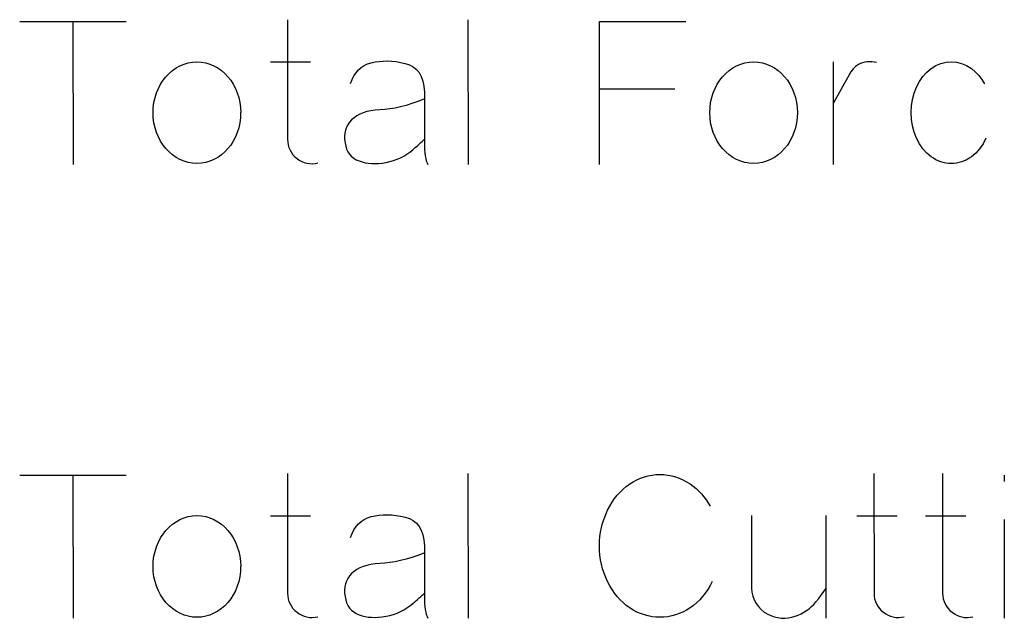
# Model space of a CAD drawing. Header units: inches. Extents: x -14.1 to 21.9, y -36.2 to -13.1.
# Tile 66 of 74: x 7.626 to 7.83, y -23.891 to -23.767. Entities that reach past the tile are written whole.
import ezdxf

# ---------------------------------------------------------------- set-up
doc = ezdxf.new("R2010")
doc.units = ezdxf.units.IN
doc.header["$LTSCALE"] = 0.5
doc.header["$MEASUREMENT"] = 0

msp = doc.modelspace()

# ---------------------------------------------------------------- linework, layer by layer
at = {"color": 7, "linetype": 'Continuous'}
for p, q in [((7.626292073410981, -23.76769287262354), (7.648340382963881, -23.76769287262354)), ((7.637311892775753, -23.76769287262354), (7.637315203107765, -23.79727920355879)), ((7.681682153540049, -23.76732116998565), (7.681685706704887, -23.79209934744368)), ((7.718984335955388, -23.76732116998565), (7.718987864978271, -23.79727920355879)), ((7.74615372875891, -23.79727920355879), (7.746158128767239, -23.76769287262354)), ((7.746158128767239, -23.76769287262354), (7.746158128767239, -23.76769287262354)), ((7.746158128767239, -23.76769287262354), (7.764059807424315, -23.76769287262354)), ((7.660270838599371, -23.77648783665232), (7.661140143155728, -23.77623004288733)), ((7.661140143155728, -23.77623004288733), (7.662033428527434, -23.77607416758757)), ((7.662033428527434, -23.77607416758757), (7.662950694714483, -23.77602021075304)), ((7.662950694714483, -23.77602021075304), (7.662950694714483, -23.77602021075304)), ((7.662950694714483, -23.77602021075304), (7.663867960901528, -23.77607416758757)), ((7.663867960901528, -23.77607416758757), (7.664761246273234, -23.77623004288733)), ((7.664761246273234, -23.77623004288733), (7.665618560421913, -23.77648783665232)), ((7.678119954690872, -23.7760621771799), (7.686451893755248, -23.7760621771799)), ((7.698238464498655, -23.77647584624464), (7.698993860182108, -23.77623004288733)), ((7.698993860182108, -23.77623004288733), (7.699791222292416, -23.77605618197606)), ((7.698993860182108, -23.77623004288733), (7.698993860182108, -23.77623004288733)), ((7.699791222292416, -23.77605618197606), (7.700612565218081, -23.77594227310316)), ((7.700612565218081, -23.77594227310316), (7.701451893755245, -23.77587632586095)), ((7.701451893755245, -23.77587632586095), (7.702321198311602, -23.77586433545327)), ((7.702321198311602, -23.77586433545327), (7.70320249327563, -23.77590630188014)), ((7.70320249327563, -23.77590630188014), (7.704113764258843, -23.77600222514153)), ((7.704113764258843, -23.77600222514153), (7.70504302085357, -23.77615210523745)), ((7.70504302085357, -23.77615210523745), (7.705996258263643, -23.77635594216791)), ((7.705996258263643, -23.77635594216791), (7.705996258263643, -23.77635594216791)), ((7.705996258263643, -23.77635594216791), (7.70688354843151, -23.77663771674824)), ((7.775378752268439, -23.77648783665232), (7.776248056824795, -23.77623004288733)), ((7.776248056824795, -23.77623004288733), (7.777141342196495, -23.77607416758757)), ((7.777141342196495, -23.77607416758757), (7.778058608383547, -23.77602021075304)), ((7.778058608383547, -23.77602021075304), (7.778058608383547, -23.77602021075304)), ((7.778058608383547, -23.77602021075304), (7.778975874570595, -23.77607416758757)), ((7.778975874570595, -23.77607416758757), (7.779869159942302, -23.77623004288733)), ((7.779869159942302, -23.77623004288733), (7.78072647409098, -23.77648783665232)), ((7.794471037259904, -23.7760621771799), (7.794473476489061, -23.79727920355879)), ((7.80012095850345, -23.77637992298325), (7.799695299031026, -23.77660174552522)), ((7.800564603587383, -23.77621205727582), (7.80012095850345, -23.77637992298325)), ((7.801032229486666, -23.77610414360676), (7.800564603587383, -23.77621205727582)), ((7.801517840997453, -23.77604419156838), (7.801032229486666, -23.77610414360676)), ((7.802501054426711, -23.77604419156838), (7.801517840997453, -23.77604419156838)), ((7.80346336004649, -23.77618807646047), (7.802501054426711, -23.77604419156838)), ((7.815738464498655, -23.77681157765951), (7.816775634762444, -23.77637392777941)), ((7.816775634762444, -23.77637392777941), (7.817830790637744, -23.77611013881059)), ((7.817830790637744, -23.77611013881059), (7.818915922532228, -23.77602021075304)), ((7.818915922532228, -23.77602021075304), (7.818915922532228, -23.77602021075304)), ((7.818915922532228, -23.77602021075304), (7.819983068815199, -23.77611013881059)), ((7.819983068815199, -23.77611013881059), (7.821032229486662, -23.77637392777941)), ((7.821032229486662, -23.77637392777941), (7.82205740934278, -23.77681157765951)), ((7.656523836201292, -23.77911373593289), (7.657171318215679, -23.77843627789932)), ((7.657171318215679, -23.77843627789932), (7.6578727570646, -23.77783076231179)), ((7.6578727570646, -23.77783076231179), (7.65862215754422, -23.77730318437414)), ((7.65862215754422, -23.77730318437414), (7.659425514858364, -23.77685354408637)), ((7.659425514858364, -23.77685354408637), (7.660270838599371, -23.77648783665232)), ((7.665618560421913, -23.77648783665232), (7.666451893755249, -23.77685354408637)), ((7.666451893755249, -23.77685354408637), (7.667243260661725, -23.77730318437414)), ((7.667243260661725, -23.77730318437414), (7.667992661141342, -23.77783076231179)), ((7.667992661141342, -23.77783076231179), (7.668682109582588, -23.77843627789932)), ((7.668682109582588, -23.77843627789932), (7.669329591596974, -23.77911373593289)), ((7.695408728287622, -23.77896385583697), (7.695846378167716, -23.77830438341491)), ((7.695846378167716, -23.77830438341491), (7.696349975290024, -23.77772284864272)), ((7.696349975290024, -23.77772284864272), (7.696913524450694, -23.77722524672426)), ((7.696913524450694, -23.77722524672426), (7.69754302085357, -23.77681157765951)), ((7.69754302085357, -23.77681157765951), (7.698238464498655, -23.77647584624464)), ((7.70688354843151, -23.77663771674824), (7.707656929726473, -23.77705138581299)), ((7.707656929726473, -23.77705138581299), (7.708322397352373, -23.77759694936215)), ((7.708322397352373, -23.77759694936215), (7.708873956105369, -23.77826841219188)), ((7.708873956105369, -23.77826841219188), (7.709317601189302, -23.77907776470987)), ((7.77163174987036, -23.77911373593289), (7.772279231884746, -23.77843627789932)), ((7.772279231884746, -23.77843627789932), (7.772980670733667, -23.77783076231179)), ((7.772980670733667, -23.77783076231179), (7.77373007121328, -23.77730318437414)), ((7.77373007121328, -23.77730318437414), (7.774533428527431, -23.77685354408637)), ((7.774533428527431, -23.77685354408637), (7.775378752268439, -23.77648783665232)), ((7.78072647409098, -23.77648783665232), (7.781559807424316, -23.77685354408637)), ((7.781559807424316, -23.77685354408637), (7.782351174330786, -23.77730318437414)), ((7.782351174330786, -23.77730318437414), (7.783100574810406, -23.77783076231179)), ((7.783100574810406, -23.77783076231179), (7.783790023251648, -23.77843627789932)), ((7.783790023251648, -23.77843627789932), (7.784437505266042, -23.77911373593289)), ((7.798160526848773, -23.77810654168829), (7.797788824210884, -23.77871805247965)), ((7.798616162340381, -23.77751301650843), (7.798160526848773, -23.77810654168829)), ((7.799137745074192, -23.77699143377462), (7.798616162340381, -23.77751301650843)), ((7.799695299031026, -23.77660174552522), (7.799137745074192, -23.77699143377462)), ((7.799695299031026, -23.77660174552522), (7.799695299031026, -23.77660174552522)), ((7.813022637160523, -23.77909575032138), (7.813825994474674, -23.77819646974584)), ((7.813825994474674, -23.77819646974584), (7.814731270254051, -23.77742908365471)), ((7.814731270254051, -23.77742908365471), (7.815738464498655, -23.77681157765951)), ((7.814731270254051, -23.77742908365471), (7.814731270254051, -23.77742908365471)), ((7.82205740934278, -23.77681157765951), (7.823064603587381, -23.77742908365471)), ((7.823064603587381, -23.77742908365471), (7.823064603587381, -23.77742908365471)), ((7.823064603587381, -23.77742908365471), (7.823873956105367, -23.77811253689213)), ((7.823873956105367, -23.77811253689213), (7.824599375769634, -23.77886793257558)), ((7.655414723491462, -23.78066649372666), (7.655936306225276, -23.77985714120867)), ((7.655936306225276, -23.77985714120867), (7.656523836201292, -23.77911373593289)), ((7.669329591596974, -23.77911373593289), (7.669917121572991, -23.77985714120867)), ((7.669917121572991, -23.77985714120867), (7.670438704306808, -23.78066649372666)), ((7.694724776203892, -23.78054059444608), (7.695037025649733, -23.77971325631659)), ((7.695037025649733, -23.77971325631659), (7.695408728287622, -23.77896385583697)), ((7.709317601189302, -23.77907776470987), (7.709647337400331, -23.78001301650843)), ((7.709647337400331, -23.78001301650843), (7.709863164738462, -23.78108016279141)), ((7.770522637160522, -23.78066649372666), (7.771044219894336, -23.77985714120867)), ((7.771044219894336, -23.77985714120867), (7.77163174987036, -23.77911373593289)), ((7.784437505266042, -23.77911373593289), (7.785025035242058, -23.77985714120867)), ((7.785025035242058, -23.77985714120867), (7.785546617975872, -23.78066649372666)), ((7.797788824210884, -23.77871805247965), (7.794473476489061, -23.78464131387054)), ((7.797788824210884, -23.77871805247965), (7.797788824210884, -23.77871805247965)), ((7.811709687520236, -23.78128399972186), (7.812315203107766, -23.78012692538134)), ((7.812315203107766, -23.78012692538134), (7.813022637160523, -23.77909575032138)), ((7.824599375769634, -23.77886793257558), (7.825240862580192, -23.77970726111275)), ((7.825240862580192, -23.77970726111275), (7.825798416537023, -23.78061853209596)), ((7.654269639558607, -23.78344227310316), (7.65457539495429, -23.78246505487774)), ((7.65457539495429, -23.78246505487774), (7.654965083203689, -23.78153579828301)), ((7.654965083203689, -23.78153579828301), (7.655414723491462, -23.78066649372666)), ((7.670438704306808, -23.78066649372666), (7.670894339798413, -23.78153579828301)), ((7.670894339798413, -23.78153579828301), (7.671278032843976, -23.78246505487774)), ((7.671278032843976, -23.78246505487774), (7.671589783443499, -23.78344227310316)), ((7.709863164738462, -23.78108016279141), (7.709971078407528, -23.78227920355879)), ((7.709971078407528, -23.78227920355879), (7.709971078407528, -23.78227920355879)), ((7.709971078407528, -23.78227920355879), (7.709971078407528, -23.79268088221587)), ((7.74615372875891, -23.78165570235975), (7.76178162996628, -23.78165570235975)), ((7.769377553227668, -23.78344227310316), (7.769683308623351, -23.78246505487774)), ((7.769683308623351, -23.78246505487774), (7.770072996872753, -23.78153579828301)), ((7.770072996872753, -23.78153579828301), (7.770522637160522, -23.78066649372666)), ((7.785546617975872, -23.78066649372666), (7.786002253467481, -23.78153579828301)), ((7.786002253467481, -23.78153579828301), (7.786385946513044, -23.78246505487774)), ((7.786385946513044, -23.78246505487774), (7.786697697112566, -23.78344227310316)), ((7.810870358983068, -23.78381997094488), (7.81121808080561, -23.78253100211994)), ((7.81121808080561, -23.78253100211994), (7.811709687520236, -23.78128399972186)), ((7.811709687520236, -23.78128399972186), (7.811709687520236, -23.78128399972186)), ((7.653915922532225, -23.78548064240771), (7.65404781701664, -23.78444946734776)), ((7.65404781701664, -23.78444946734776), (7.654269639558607, -23.78344227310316)), ((7.671589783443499, -23.78344227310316), (7.671811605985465, -23.78444946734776)), ((7.671811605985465, -23.78444946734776), (7.671943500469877, -23.78548064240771)), ((7.708580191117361, -23.78425762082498), (7.707357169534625, -23.7846832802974)), ((7.709841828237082, -23.78377200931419), (7.708580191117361, -23.78425762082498)), ((7.769023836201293, -23.78548064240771), (7.769155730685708, -23.78444946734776)), ((7.769155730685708, -23.78444946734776), (7.769377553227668, -23.78344227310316)), ((7.786697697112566, -23.78344227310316), (7.786919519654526, -23.78444946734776)), ((7.786919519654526, -23.78444946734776), (7.787051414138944, -23.78548064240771)), ((7.810660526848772, -23.78516289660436), (7.810870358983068, -23.78381997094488)), ((7.653873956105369, -23.78654778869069), (7.653915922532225, -23.78548064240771)), ((7.653915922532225, -23.78762692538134), (7.653873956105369, -23.78654778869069)), ((7.653873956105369, -23.78654778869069), (7.653873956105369, -23.78654778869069)), ((7.671943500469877, -23.78548064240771), (7.671985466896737, -23.78654778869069)), ((7.671981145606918, -23.78654778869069), (7.671943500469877, -23.78762692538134)), ((7.697291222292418, -23.7865657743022), (7.696601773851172, -23.78685354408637)), ((7.698052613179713, -23.78633795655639), (7.697291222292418, -23.7865657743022)), ((7.698879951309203, -23.78615810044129), (7.698052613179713, -23.78633795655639)), ((7.699773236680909, -23.78603819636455), (7.698879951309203, -23.78615810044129)), ((7.700732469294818, -23.78596625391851), (7.699773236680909, -23.78603819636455)), ((7.701763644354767, -23.78589431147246), (7.700732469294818, -23.78596625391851)), ((7.700732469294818, -23.78596625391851), (7.700732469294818, -23.78596625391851)), ((7.70281880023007, -23.78576841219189), (7.701763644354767, -23.78589431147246)), ((7.703903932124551, -23.78558855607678), (7.70281880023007, -23.78576841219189)), ((7.705019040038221, -23.7853487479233), (7.703903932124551, -23.78558855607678)), ((7.706170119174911, -23.78504898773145), (7.705019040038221, -23.7853487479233)), ((7.707357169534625, -23.7846832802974), (7.706170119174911, -23.78504898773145)), ((7.76898186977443, -23.78654778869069), (7.769023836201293, -23.78548064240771)), ((7.769023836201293, -23.78762692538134), (7.76898186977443, -23.78654778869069)), ((7.76898186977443, -23.78654778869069), (7.76898186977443, -23.78654778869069)), ((7.787051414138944, -23.78548064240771), (7.787093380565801, -23.78654778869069)), ((7.787093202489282, -23.78654778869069), (7.787051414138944, -23.78762692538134)), ((7.810588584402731, -23.78654778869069), (7.810660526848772, -23.78516289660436)), ((7.810660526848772, -23.78795066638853), (7.810588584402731, -23.78654778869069)), ((7.810588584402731, -23.78654778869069), (7.810588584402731, -23.78654778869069)), ((7.65404781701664, -23.78867009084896), (7.653915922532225, -23.78762692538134)), ((7.654269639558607, -23.78967728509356), (7.65404781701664, -23.78867009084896)), ((7.671811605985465, -23.78867009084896), (7.671589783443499, -23.78967728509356)), ((7.671943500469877, -23.78762692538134), (7.671811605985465, -23.78867009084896)), ((7.694509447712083, -23.78852021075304), (7.694161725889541, -23.78903579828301)), ((7.694929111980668, -23.78804059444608), (7.694509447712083, -23.78852021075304)), ((7.695420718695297, -23.78759095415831), (7.694929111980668, -23.78804059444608)), ((7.694929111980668, -23.78804059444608), (7.694929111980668, -23.78804059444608)), ((7.695978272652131, -23.78719527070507), (7.695420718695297, -23.78759095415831)), ((7.696601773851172, -23.78685354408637), (7.695978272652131, -23.78719527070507)), ((7.769155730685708, -23.78867009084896), (7.769023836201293, -23.78762692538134)), ((7.769377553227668, -23.78967728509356), (7.769155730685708, -23.78867009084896)), ((7.786919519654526, -23.78867009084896), (7.786697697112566, -23.78967728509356)), ((7.787051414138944, -23.78762692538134), (7.786919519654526, -23.78867009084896)), ((7.810870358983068, -23.789293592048), (7.810660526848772, -23.78795066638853)), ((7.65457539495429, -23.79064850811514), (7.654269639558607, -23.78967728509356)), ((7.654965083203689, -23.79157176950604), (7.65457539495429, -23.79064850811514)), ((7.671278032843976, -23.79064850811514), (7.670894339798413, -23.79157176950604)), ((7.671589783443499, -23.78967728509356), (7.671278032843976, -23.79064850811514)), ((7.693676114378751, -23.79015090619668), (7.6935382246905, -23.79076241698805)), ((7.693879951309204, -23.78958136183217), (7.693676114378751, -23.79015090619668)), ((7.694161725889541, -23.78903579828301), (7.693879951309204, -23.78958136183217)), ((7.769683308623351, -23.79064850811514), (7.769377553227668, -23.78967728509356)), ((7.770072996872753, -23.79157176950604), (7.769683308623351, -23.79064850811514)), ((7.786385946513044, -23.79064850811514), (7.786002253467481, -23.79157176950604)), ((7.786697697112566, -23.78967728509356), (7.786385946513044, -23.79064850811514)), ((7.81121808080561, -23.79058256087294), (7.810870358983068, -23.789293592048)), ((7.811709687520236, -23.79181157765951), (7.81121808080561, -23.79058256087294)), ((7.655414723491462, -23.79243507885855), (7.654965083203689, -23.79157176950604)), ((7.655936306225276, -23.79324443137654), (7.655414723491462, -23.79243507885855)), ((7.670438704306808, -23.79243507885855), (7.669917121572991, -23.79324443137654)), ((7.670894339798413, -23.79157176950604), (7.670438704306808, -23.79243507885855)), ((7.681685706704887, -23.79209934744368), (7.681685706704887, -23.79209934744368)), ((7.681685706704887, -23.79209934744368), (7.681715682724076, -23.79267488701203)), ((7.681715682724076, -23.79267488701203), (7.681811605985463, -23.79323244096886)), ((7.6935382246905, -23.79076241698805), (7.693478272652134, -23.79139790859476)), ((7.693478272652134, -23.79139790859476), (7.693484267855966, -23.79206337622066)), ((7.693484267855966, -23.79206337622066), (7.69356220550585, -23.79276481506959)), ((7.708909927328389, -23.79304658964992), (7.709239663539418, -23.79275282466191)), ((7.709239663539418, -23.79275282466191), (7.709503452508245, -23.79251301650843)), ((7.709503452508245, -23.79251301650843), (7.709707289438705, -23.79232716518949)), ((7.709707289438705, -23.79232716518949), (7.709845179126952, -23.79218927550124)), ((7.709845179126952, -23.79218927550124), (7.709929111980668, -23.79209934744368)), ((7.709971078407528, -23.79268088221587), (7.709971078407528, -23.79268088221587)), ((7.709971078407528, -23.79268088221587), (7.709983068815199, -23.79346625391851)), ((7.770522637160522, -23.79243507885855), (7.770072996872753, -23.79157176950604)), ((7.771044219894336, -23.79324443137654), (7.770522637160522, -23.79243507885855)), ((7.785546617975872, -23.79243507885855), (7.785025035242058, -23.79324443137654)), ((7.786002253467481, -23.79157176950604), (7.785546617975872, -23.79243507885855)), ((7.812315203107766, -23.79296865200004), (7.811709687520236, -23.79181157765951)), ((7.811709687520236, -23.79181157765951), (7.811709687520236, -23.79181157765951)), ((7.826084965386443, -23.79185354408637), (7.825480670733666, -23.79299263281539)), ((7.656523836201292, -23.79398783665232), (7.655936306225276, -23.79324443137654)), ((7.657171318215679, -23.79466529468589), (7.656523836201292, -23.79398783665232)), ((7.6578727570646, -23.79526481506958), (7.657171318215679, -23.79466529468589)), ((7.668682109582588, -23.79466529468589), (7.667992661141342, -23.79526481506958)), ((7.669329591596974, -23.79398783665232), (7.668682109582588, -23.79466529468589)), ((7.669917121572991, -23.79324443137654), (7.669329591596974, -23.79398783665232)), ((7.681811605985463, -23.79323244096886), (7.681967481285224, -23.79377200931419)), ((7.681967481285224, -23.79377200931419), (7.682183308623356, -23.79429958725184)), ((7.682183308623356, -23.79429958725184), (7.68245908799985, -23.7947971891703)), ((7.69356220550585, -23.79276481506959), (7.69356220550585, -23.79276481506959)), ((7.69356220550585, -23.79276481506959), (7.693700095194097, -23.79346025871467)), ((7.693700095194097, -23.79346025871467), (7.693897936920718, -23.79408975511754)), ((7.693897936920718, -23.79408975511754), (7.694161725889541, -23.79465330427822)), ((7.694161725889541, -23.79465330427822), (7.694497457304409, -23.79515690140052)), ((7.706349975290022, -23.79513891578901), (7.706973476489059, -23.79470126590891)), ((7.706973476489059, -23.79470126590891), (7.707567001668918, -23.79421565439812)), ((7.707567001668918, -23.79421565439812), (7.708076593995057, -23.79377200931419)), ((7.707567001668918, -23.79421565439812), (7.707567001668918, -23.79421565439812)), ((7.708076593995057, -23.79377200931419), (7.708526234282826, -23.79338232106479)), ((7.708526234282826, -23.79338232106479), (7.708909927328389, -23.79304658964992)), ((7.709983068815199, -23.79346625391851), (7.710013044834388, -23.79419766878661)), ((7.710013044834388, -23.79419766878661), (7.710072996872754, -23.79486313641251)), ((7.77163174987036, -23.79398783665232), (7.771044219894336, -23.79324443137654)), ((7.772279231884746, -23.79466529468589), (7.77163174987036, -23.79398783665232)), ((7.772980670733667, -23.79526481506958), (7.772279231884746, -23.79466529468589)), ((7.783790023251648, -23.79466529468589), (7.783100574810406, -23.79526481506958)), ((7.784437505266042, -23.79398783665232), (7.783790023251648, -23.79466529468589)), ((7.785025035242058, -23.79324443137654), (7.784437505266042, -23.79398783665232)), ((7.813022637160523, -23.79399982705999), (7.812315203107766, -23.79296865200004)), ((7.813825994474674, -23.79489910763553), (7.813022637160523, -23.79399982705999)), ((7.824773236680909, -23.79400582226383), (7.823969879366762, -23.79489910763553)), ((7.825480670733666, -23.79299263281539), (7.824773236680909, -23.79400582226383)), ((7.65862215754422, -23.79579239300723), (7.6578727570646, -23.79526481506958)), ((7.659425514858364, -23.79624802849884), (7.65862215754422, -23.79579239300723)), ((7.660270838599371, -23.79660774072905), (7.659425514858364, -23.79624802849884)), ((7.661140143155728, -23.79686553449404), (7.660270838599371, -23.79660774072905)), ((7.665618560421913, -23.79660774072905), (7.664761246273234, -23.79686553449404)), ((7.666451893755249, -23.79624802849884), (7.665618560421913, -23.79660774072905)), ((7.667243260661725, -23.79579239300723), (7.666451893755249, -23.79624802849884)), ((7.667992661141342, -23.79526481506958), (7.667243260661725, -23.79579239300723)), ((7.68245908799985, -23.7947971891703), (7.682794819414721, -23.79524682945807)), ((7.682794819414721, -23.79524682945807), (7.68318450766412, -23.79566649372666)), ((7.68318450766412, -23.79566649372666), (7.683634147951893, -23.79603819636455)), ((7.683634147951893, -23.79603819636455), (7.683634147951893, -23.79603819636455)), ((7.683634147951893, -23.79603819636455), (7.684101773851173, -23.79636193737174)), ((7.684101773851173, -23.79636193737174), (7.684599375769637, -23.79662572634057)), ((7.684599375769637, -23.79662572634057), (7.685114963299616, -23.79683555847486)), ((7.694497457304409, -23.79515690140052), (7.694887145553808, -23.79560054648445)), ((7.694887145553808, -23.79560054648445), (7.695348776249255, -23.79597224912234)), ((7.695348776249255, -23.79597224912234), (7.695876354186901, -23.79628399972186)), ((7.695876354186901, -23.79628399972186), (7.696463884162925, -23.79653579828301)), ((7.696463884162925, -23.79653579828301), (7.696463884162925, -23.79653579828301)), ((7.696463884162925, -23.79653579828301), (7.69707539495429, -23.79673963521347)), ((7.69707539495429, -23.79673963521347), (7.697716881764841, -23.79689551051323)), ((7.702057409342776, -23.79686553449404), (7.702842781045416, -23.79668567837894)), ((7.702842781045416, -23.79668567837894), (7.703598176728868, -23.79646385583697)), ((7.703598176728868, -23.79646385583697), (7.704329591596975, -23.79620006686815)), ((7.704329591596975, -23.79620006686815), (7.705031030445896, -23.79588831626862)), ((7.705031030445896, -23.79588831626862), (7.705702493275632, -23.79554059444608)), ((7.705702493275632, -23.79554059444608), (7.706349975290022, -23.79513891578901)), ((7.710072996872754, -23.79486313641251), (7.710150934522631, -23.79546865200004)), ((7.710150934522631, -23.79546865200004), (7.710246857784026, -23.7960142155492)), ((7.710246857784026, -23.7960142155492), (7.710366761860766, -23.79649383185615)), ((7.710366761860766, -23.79649383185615), (7.710510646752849, -23.79691949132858)), ((7.77373007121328, -23.79579239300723), (7.772980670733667, -23.79526481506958)), ((7.774533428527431, -23.79624802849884), (7.77373007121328, -23.79579239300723)), ((7.775378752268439, -23.79660774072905), (7.774533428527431, -23.79624802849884)), ((7.776248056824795, -23.79686553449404), (7.775378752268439, -23.79660774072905)), ((7.78072647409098, -23.79660774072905), (7.779869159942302, -23.79686553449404)), ((7.781559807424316, -23.79624802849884), (7.78072647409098, -23.79660774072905)), ((7.782351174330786, -23.79579239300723), (7.781559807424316, -23.79624802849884)), ((7.783100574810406, -23.79526481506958), (7.782351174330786, -23.79579239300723)), ((7.814731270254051, -23.79566649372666), (7.813825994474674, -23.79489910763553)), ((7.815210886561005, -23.79599622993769), (7.814731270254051, -23.79566649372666)), ((7.814731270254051, -23.79566649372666), (7.814731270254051, -23.79566649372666)), ((7.815708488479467, -23.79628399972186), (7.815210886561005, -23.79599622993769)), ((7.81621208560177, -23.79652380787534), (7.815708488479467, -23.79628399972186)), ((7.816733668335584, -23.79672164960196), (7.81621208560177, -23.79652380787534)), ((7.817261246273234, -23.79687752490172), (7.816733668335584, -23.79672164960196)), ((7.821074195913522, -23.79672164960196), (7.820552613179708, -23.79687752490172)), ((7.821589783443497, -23.79652380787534), (7.821074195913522, -23.79672164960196)), ((7.822093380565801, -23.79628399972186), (7.821589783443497, -23.79652380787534)), ((7.822584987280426, -23.79599622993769), (7.822093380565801, -23.79628399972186)), ((7.823064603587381, -23.79566649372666), (7.822584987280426, -23.79599622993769)), ((7.823969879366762, -23.79489910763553), (7.823064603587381, -23.79566649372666)), ((7.823064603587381, -23.79566649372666), (7.823064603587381, -23.79566649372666)), ((7.662033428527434, -23.7970214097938), (7.661140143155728, -23.79686553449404)), ((7.662950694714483, -23.79707536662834), (7.662033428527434, -23.7970214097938)), ((7.663867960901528, -23.7970214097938), (7.662950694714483, -23.79707536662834)), ((7.662950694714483, -23.79707536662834), (7.662950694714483, -23.79707536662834)), ((7.664761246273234, -23.79686553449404), (7.663867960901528, -23.7970214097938)), ((7.685114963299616, -23.79683555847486), (7.685660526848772, -23.79699143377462)), ((7.685660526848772, -23.79699143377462), (7.686224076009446, -23.79708136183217)), ((7.686224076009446, -23.79708136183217), (7.686793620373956, -23.79710534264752)), ((7.686793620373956, -23.79710534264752), (7.687363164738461, -23.79705738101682)), ((7.687363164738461, -23.79705738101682), (7.687944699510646, -23.79694946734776)), ((7.697716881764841, -23.79689551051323), (7.698376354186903, -23.79700941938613)), ((7.698376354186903, -23.79700941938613), (7.699065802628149, -23.79707536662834)), ((7.699065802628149, -23.79707536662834), (7.699773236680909, -23.79709335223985)), ((7.699773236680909, -23.79709335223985), (7.700510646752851, -23.79706337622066)), ((7.700510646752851, -23.79706337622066), (7.701272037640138, -23.79698543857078)), ((7.701272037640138, -23.79698543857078), (7.702057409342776, -23.79686553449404)), ((7.702057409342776, -23.79686553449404), (7.702057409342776, -23.79686553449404)), ((7.710510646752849, -23.79691949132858), (7.710678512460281, -23.79727920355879)), ((7.777141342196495, -23.7970214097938), (7.776248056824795, -23.79686553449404)), ((7.778058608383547, -23.79707536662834), (7.777141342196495, -23.7970214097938)), ((7.778975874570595, -23.7970214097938), (7.778058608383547, -23.79707536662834)), ((7.778058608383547, -23.79707536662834), (7.778058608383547, -23.79707536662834)), ((7.779869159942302, -23.79686553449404), (7.778975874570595, -23.7970214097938)), ((7.817800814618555, -23.79698543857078), (7.817261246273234, -23.79687752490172)), ((7.818352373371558, -23.79705138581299), (7.817800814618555, -23.79698543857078)), ((7.818915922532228, -23.79707536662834), (7.818352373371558, -23.79705138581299)), ((7.819473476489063, -23.79705138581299), (7.818915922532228, -23.79707536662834)), ((7.818915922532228, -23.79707536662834), (7.818915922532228, -23.79707536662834)), ((7.820019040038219, -23.79698543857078), (7.819473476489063, -23.79705138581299)), ((7.820552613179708, -23.79687752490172), (7.820019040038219, -23.79698543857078)), ((7.626292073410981, -23.86154736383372), (7.648340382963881, -23.86154736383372)), ((7.637311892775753, -23.86154736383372), (7.637315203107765, -23.89113369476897)), ((7.681682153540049, -23.86117566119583), (7.681685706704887, -23.88595383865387)), ((7.718984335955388, -23.86117566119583), (7.718987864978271, -23.89113369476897)), ((7.754677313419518, -23.86214088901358), (7.755456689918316, -23.86186510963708)), ((7.755456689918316, -23.86186510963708), (7.756242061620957, -23.86165527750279)), ((7.756242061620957, -23.86165527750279), (7.757039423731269, -23.86149940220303)), ((7.757039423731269, -23.86149940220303), (7.757854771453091, -23.86140947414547)), ((7.757854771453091, -23.86140947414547), (7.758676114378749, -23.86137949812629)), ((7.758676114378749, -23.86137949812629), (7.758676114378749, -23.86137949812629)), ((7.758676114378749, -23.86137949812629), (7.759497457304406, -23.86140947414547)), ((7.759497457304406, -23.86140947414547), (7.760312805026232, -23.86149940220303)), ((7.760312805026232, -23.86149940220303), (7.761110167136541, -23.86165527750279)), ((7.761110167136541, -23.86165527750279), (7.761895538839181, -23.86186510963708)), ((7.761895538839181, -23.86186510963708), (7.762674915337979, -23.86214088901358)), ((7.802928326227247, -23.86117566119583), (7.802932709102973, -23.88595383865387)), ((7.817125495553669, -23.86117566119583), (7.817129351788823, -23.88595383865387)), ((7.829872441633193, -23.86154736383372), (7.829875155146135, -23.86283033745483)), ((7.751062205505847, -23.86441307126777), (7.751721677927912, -23.8638495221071)), ((7.751721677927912, -23.8638495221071), (7.752417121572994, -23.86332793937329)), ((7.752417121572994, -23.86332793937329), (7.753160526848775, -23.86287230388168)), ((7.752417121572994, -23.86332793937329), (7.752417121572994, -23.86332793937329)), ((7.753160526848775, -23.86287230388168), (7.753909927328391, -23.86247662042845)), ((7.753909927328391, -23.86247662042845), (7.754677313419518, -23.86214088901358)), ((7.762674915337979, -23.86214088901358), (7.763436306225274, -23.86247662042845)), ((7.763436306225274, -23.86247662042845), (7.764191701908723, -23.86287230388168)), ((7.764191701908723, -23.86287230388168), (7.764929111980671, -23.86332793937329)), ((7.764929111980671, -23.86332793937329), (7.764929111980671, -23.86332793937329)), ((7.764929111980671, -23.86332793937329), (7.766140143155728, -23.8642871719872)), ((7.749299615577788, -23.86638549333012), (7.749851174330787, -23.86567805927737)), ((7.749851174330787, -23.86567805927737), (7.750438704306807, -23.86502458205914)), ((7.750438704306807, -23.86502458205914), (7.751062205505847, -23.86441307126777)), ((7.766140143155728, -23.8642871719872), (7.767231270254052, -23.86537829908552)), ((7.767231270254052, -23.86537829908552), (7.768214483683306, -23.86660731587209)), ((7.747860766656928, -23.86875959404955), (7.748304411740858, -23.86792026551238)), ((7.748304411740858, -23.86792026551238), (7.748784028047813, -23.8671288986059)), ((7.748784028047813, -23.8671288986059), (7.749299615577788, -23.86638549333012)), ((7.768214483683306, -23.86660731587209), (7.769077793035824, -23.86796822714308)), ((7.660270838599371, -23.8703423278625), (7.661140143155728, -23.87008453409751)), ((7.661140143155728, -23.87008453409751), (7.662033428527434, -23.86992865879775)), ((7.662033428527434, -23.86992865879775), (7.662950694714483, -23.86987470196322)), ((7.662950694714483, -23.86987470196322), (7.662950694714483, -23.86987470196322)), ((7.662950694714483, -23.86987470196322), (7.663867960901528, -23.86992865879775)), ((7.663867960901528, -23.86992865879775), (7.664761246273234, -23.87008453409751)), ((7.664761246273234, -23.87008453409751), (7.665618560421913, -23.8703423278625)), ((7.678119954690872, -23.86991666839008), (7.686451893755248, -23.86991666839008)), ((7.698238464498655, -23.87033033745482), (7.698993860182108, -23.87008453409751)), ((7.698993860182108, -23.87008453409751), (7.699791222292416, -23.86991067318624)), ((7.698993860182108, -23.87008453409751), (7.698993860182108, -23.87008453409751)), ((7.699791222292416, -23.86991067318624), (7.700612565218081, -23.86979676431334)), ((7.700612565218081, -23.86979676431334), (7.701451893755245, -23.86973081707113)), ((7.701451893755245, -23.86973081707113), (7.702321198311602, -23.86971882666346)), ((7.702321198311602, -23.86971882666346), (7.70320249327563, -23.86976079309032)), ((7.70320249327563, -23.86976079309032), (7.704113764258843, -23.86985671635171)), ((7.704113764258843, -23.86985671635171), (7.70504302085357, -23.87000659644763)), ((7.70504302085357, -23.87000659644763), (7.705996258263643, -23.87021043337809)), ((7.747117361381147, -23.87052817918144), (7.747459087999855, -23.86963489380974)), ((7.747459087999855, -23.86963489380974), (7.747860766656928, -23.86875959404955)), ((7.747860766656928, -23.86875959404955), (7.747860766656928, -23.86875959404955)), ((7.777631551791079, -23.86987470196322), (7.777632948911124, -23.88487470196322)), ((7.793044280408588, -23.89113369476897), (7.793046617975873, -23.86987470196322)), ((7.799370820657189, -23.86991666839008), (7.80769889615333, -23.86991666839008)), ((7.813567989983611, -23.86991666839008), (7.82189553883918, -23.86991666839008)), ((7.657171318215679, -23.8722907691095), (7.6578727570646, -23.87168525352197)), ((7.6578727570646, -23.87168525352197), (7.65862215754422, -23.87115767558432)), ((7.65862215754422, -23.87115767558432), (7.659425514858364, -23.87070803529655)), ((7.659425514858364, -23.87070803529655), (7.660270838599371, -23.8703423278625)), ((7.665618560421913, -23.8703423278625), (7.666451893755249, -23.87070803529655)), ((7.666451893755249, -23.87070803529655), (7.667243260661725, -23.87115767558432)), ((7.667243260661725, -23.87115767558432), (7.667992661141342, -23.87168525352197)), ((7.667992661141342, -23.87168525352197), (7.668682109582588, -23.8722907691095)), ((7.695846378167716, -23.87215887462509), (7.696349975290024, -23.87157733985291)), ((7.696349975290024, -23.87157733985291), (7.696913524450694, -23.87107973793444)), ((7.696913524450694, -23.87107973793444), (7.69754302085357, -23.87066606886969)), ((7.69754302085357, -23.87066606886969), (7.698238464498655, -23.87033033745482)), ((7.705996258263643, -23.87021043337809), (7.705996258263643, -23.87021043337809)), ((7.705996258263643, -23.87021043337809), (7.70688354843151, -23.87049220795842)), ((7.70688354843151, -23.87049220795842), (7.707656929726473, -23.87090587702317)), ((7.707656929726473, -23.87090587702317), (7.708322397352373, -23.87145144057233)), ((7.708322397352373, -23.87145144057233), (7.708873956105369, -23.87212290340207)), ((7.708873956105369, -23.87212290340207), (7.709317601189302, -23.87293225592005)), ((7.746583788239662, -23.87235072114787), (7.746823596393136, -23.87143345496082)), ((7.746823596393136, -23.87143345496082), (7.747117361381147, -23.87052817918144)), ((7.829872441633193, -23.87070803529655), (7.829875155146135, -23.89113369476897)), ((7.655414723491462, -23.87452098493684), (7.655936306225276, -23.87371163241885)), ((7.655936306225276, -23.87371163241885), (7.656523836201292, -23.87296822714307)), ((7.656523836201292, -23.87296822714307), (7.657171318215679, -23.8722907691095)), ((7.668682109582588, -23.8722907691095), (7.669329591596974, -23.87296822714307)), ((7.669329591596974, -23.87296822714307), (7.669917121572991, -23.87371163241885)), ((7.669917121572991, -23.87371163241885), (7.670438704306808, -23.87452098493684)), ((7.694724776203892, -23.87439508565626), (7.695037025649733, -23.87356774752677)), ((7.695037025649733, -23.87356774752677), (7.695408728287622, -23.87281834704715)), ((7.695408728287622, -23.87281834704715), (7.695846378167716, -23.87215887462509)), ((7.709317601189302, -23.87293225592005), (7.709647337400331, -23.87386750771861)), ((7.709647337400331, -23.87386750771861), (7.709863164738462, -23.87493465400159)), ((7.746266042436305, -23.87423321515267), (7.746397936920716, -23.87328597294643)), ((7.746397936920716, -23.87328597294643), (7.746583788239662, -23.87235072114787)), ((7.65457539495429, -23.87631954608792), (7.654965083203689, -23.87539028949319)), ((7.654965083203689, -23.87539028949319), (7.655414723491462, -23.87452098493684)), ((7.670438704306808, -23.87452098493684), (7.670894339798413, -23.87539028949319)), ((7.670894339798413, -23.87539028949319), (7.671278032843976, -23.87631954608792)), ((7.709863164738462, -23.87493465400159), (7.709971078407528, -23.87613369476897)), ((7.709971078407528, -23.87613369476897), (7.709971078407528, -23.87613369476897)), ((7.709971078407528, -23.87613369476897), (7.709971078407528, -23.88653537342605)), ((7.746158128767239, -23.87617566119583), (7.746182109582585, -23.87519844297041)), ((7.746182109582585, -23.87714088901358), (7.746158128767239, -23.87617566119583)), ((7.746158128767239, -23.87617566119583), (7.746158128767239, -23.87617566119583)), ((7.746182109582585, -23.87519844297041), (7.746266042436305, -23.87423321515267)), ((7.65404781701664, -23.87830395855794), (7.654269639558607, -23.87729676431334)), ((7.654269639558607, -23.87729676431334), (7.65457539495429, -23.87631954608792)), ((7.671278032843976, -23.87631954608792), (7.671589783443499, -23.87729676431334)), ((7.671589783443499, -23.87729676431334), (7.671811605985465, -23.87830395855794)), ((7.708580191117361, -23.87811211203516), (7.707357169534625, -23.87853777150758)), ((7.709841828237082, -23.87762650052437), (7.708580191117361, -23.87811211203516)), ((7.746266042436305, -23.87810012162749), (7.746182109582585, -23.87714088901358)), ((7.746397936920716, -23.87904136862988), (7.746266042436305, -23.87810012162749)), ((7.653873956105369, -23.88040227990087), (7.653915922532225, -23.87933513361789)), ((7.653915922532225, -23.87933513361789), (7.65404781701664, -23.87830395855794)), ((7.671811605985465, -23.87830395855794), (7.671943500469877, -23.87933513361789)), ((7.671943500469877, -23.87933513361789), (7.671985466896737, -23.88040227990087)), ((7.698052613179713, -23.88019244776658), (7.697291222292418, -23.88042026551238)), ((7.698879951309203, -23.88001259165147), (7.698052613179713, -23.88019244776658)), ((7.699773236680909, -23.87989268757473), (7.698879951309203, -23.88001259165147)), ((7.700732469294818, -23.87982074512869), (7.699773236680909, -23.87989268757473)), ((7.701763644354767, -23.87974880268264), (7.700732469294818, -23.87982074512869)), ((7.700732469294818, -23.87982074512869), (7.700732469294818, -23.87982074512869)), ((7.70281880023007, -23.87962290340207), (7.701763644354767, -23.87974880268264)), ((7.703903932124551, -23.87944304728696), (7.70281880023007, -23.87962290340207)), ((7.705019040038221, -23.87920323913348), (7.703903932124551, -23.87944304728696)), ((7.706170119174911, -23.87890347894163), (7.705019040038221, -23.87920323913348)), ((7.707357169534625, -23.87853777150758), (7.706170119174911, -23.87890347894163)), ((7.746583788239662, -23.87996463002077), (7.746397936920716, -23.87904136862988)), ((7.746823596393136, -23.88088189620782), (7.746583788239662, -23.87996463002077)), ((7.653915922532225, -23.88148141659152), (7.653873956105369, -23.88040227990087)), ((7.653873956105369, -23.88040227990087), (7.653873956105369, -23.88040227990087)), ((7.65404781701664, -23.88252458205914), (7.653915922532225, -23.88148141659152)), ((7.671943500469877, -23.88148141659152), (7.671811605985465, -23.88252458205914)), ((7.671981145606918, -23.88040227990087), (7.671943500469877, -23.88148141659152)), ((7.694929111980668, -23.88189508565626), (7.694509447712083, -23.88237470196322)), ((7.695420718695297, -23.8814454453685), (7.694929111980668, -23.88189508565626)), ((7.694929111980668, -23.88189508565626), (7.694929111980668, -23.88189508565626)), ((7.695978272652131, -23.88104976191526), (7.695420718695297, -23.8814454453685)), ((7.696601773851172, -23.88070803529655), (7.695978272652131, -23.88104976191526)), ((7.697291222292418, -23.88042026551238), (7.696601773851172, -23.88070803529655)), ((7.747117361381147, -23.8817871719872), (7.746823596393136, -23.88088189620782)), ((7.747459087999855, -23.88267446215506), (7.747117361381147, -23.8817871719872)), ((7.654269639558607, -23.88353177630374), (7.65404781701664, -23.88252458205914)), ((7.65457539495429, -23.88450299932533), (7.654269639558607, -23.88353177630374)), ((7.671589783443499, -23.88353177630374), (7.671278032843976, -23.88450299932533)), ((7.671811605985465, -23.88252458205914), (7.671589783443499, -23.88353177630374)), ((7.693676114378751, -23.88400539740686), (7.6935382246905, -23.88461690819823)), ((7.693879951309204, -23.88343585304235), (7.693676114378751, -23.88400539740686)), ((7.694161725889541, -23.88289028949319), (7.693879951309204, -23.88343585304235)), ((7.694509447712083, -23.88237470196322), (7.694161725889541, -23.88289028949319)), ((7.747860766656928, -23.88354976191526), (7.747459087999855, -23.88267446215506)), ((7.748304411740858, -23.88438909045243), (7.747860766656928, -23.88354976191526)), ((7.747860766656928, -23.88354976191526), (7.747860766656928, -23.88354976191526)), ((7.769488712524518, -23.88354976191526), (7.769041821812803, -23.88437710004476)), ((7.654965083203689, -23.88542626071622), (7.65457539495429, -23.88450299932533)), ((7.655414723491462, -23.88628957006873), (7.654965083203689, -23.88542626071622)), ((7.655936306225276, -23.88709892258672), (7.655414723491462, -23.88628957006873)), ((7.670438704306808, -23.88628957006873), (7.669917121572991, -23.88709892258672)), ((7.670894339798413, -23.88542626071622), (7.670438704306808, -23.88628957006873)), ((7.671278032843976, -23.88450299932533), (7.670894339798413, -23.88542626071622)), ((7.681685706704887, -23.88595383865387), (7.681685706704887, -23.88595383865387)), ((7.681685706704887, -23.88595383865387), (7.681715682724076, -23.88652937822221)), ((7.6935382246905, -23.88461690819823), (7.693478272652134, -23.88525239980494)), ((7.693478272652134, -23.88525239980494), (7.693484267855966, -23.88591786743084)), ((7.693484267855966, -23.88591786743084), (7.69356220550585, -23.88661930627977)), ((7.709239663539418, -23.88660731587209), (7.709503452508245, -23.88636750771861)), ((7.709503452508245, -23.88636750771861), (7.709707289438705, -23.88618165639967)), ((7.709707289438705, -23.88618165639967), (7.709845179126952, -23.88604376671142)), ((7.709845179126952, -23.88604376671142), (7.709929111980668, -23.88595383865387)), ((7.748784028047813, -23.8851804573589), (7.748304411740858, -23.88438909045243)), ((7.749299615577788, -23.88592386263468), (7.748784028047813, -23.8851804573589)), ((7.749851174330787, -23.8866253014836), (7.749299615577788, -23.88592386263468)), ((7.76804661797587, -23.88591187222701), (7.767501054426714, -23.88661930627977)), ((7.768562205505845, -23.88516846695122), (7.76804661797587, -23.88591187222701)), ((7.769041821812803, -23.88437710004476), (7.768562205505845, -23.88516846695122)), ((7.777632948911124, -23.88487470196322), (7.777632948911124, -23.88487470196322)), ((7.777632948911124, -23.88487470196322), (7.777704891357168, -23.88572602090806)), ((7.777704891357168, -23.88572602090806), (7.777884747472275, -23.88654136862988)), ((7.791499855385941, -23.88703297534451), (7.79203342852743, -23.88633153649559)), ((7.79203342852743, -23.88633153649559), (7.792543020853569, -23.88561211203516)), ((7.792543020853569, -23.88561211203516), (7.793046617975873, -23.88487470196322)), ((7.802932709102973, -23.88595383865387), (7.802932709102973, -23.88595383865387)), ((7.802932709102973, -23.88595383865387), (7.802962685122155, -23.88652937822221)), ((7.817129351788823, -23.88595383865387), (7.817129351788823, -23.88595383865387)), ((7.817129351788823, -23.88595383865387), (7.817159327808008, -23.88652937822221)), ((7.656523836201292, -23.8878423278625), (7.655936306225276, -23.88709892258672)), ((7.657171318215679, -23.88851978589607), (7.656523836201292, -23.8878423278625)), ((7.669329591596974, -23.8878423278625), (7.668682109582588, -23.88851978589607)), ((7.669917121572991, -23.88709892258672), (7.669329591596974, -23.8878423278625)), ((7.681715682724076, -23.88652937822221), (7.681811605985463, -23.88708693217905)), ((7.681811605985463, -23.88708693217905), (7.681967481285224, -23.88762650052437)), ((7.681967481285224, -23.88762650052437), (7.682183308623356, -23.88815407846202)), ((7.682183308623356, -23.88815407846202), (7.68245908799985, -23.88865168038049)), ((7.69356220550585, -23.88661930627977), (7.69356220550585, -23.88661930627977)), ((7.69356220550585, -23.88661930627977), (7.693700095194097, -23.88731474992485)), ((7.693700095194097, -23.88731474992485), (7.693897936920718, -23.88794424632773)), ((7.693897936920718, -23.88794424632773), (7.694161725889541, -23.8885077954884)), ((7.706973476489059, -23.88855575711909), (7.707567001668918, -23.8880701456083)), ((7.707567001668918, -23.8880701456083), (7.708076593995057, -23.88762650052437)), ((7.707567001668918, -23.8880701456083), (7.707567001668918, -23.8880701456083)), ((7.708076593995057, -23.88762650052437), (7.708526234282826, -23.88723681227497)), ((7.708526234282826, -23.88723681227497), (7.708909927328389, -23.8869010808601)), ((7.708909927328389, -23.8869010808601), (7.709239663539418, -23.88660731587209)), ((7.709971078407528, -23.88653537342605), (7.709971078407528, -23.88653537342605)), ((7.709971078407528, -23.88653537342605), (7.709983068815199, -23.88732074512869)), ((7.709983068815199, -23.88732074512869), (7.710013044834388, -23.88805215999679)), ((7.710013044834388, -23.88805215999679), (7.710072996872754, -23.88871762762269)), ((7.750438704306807, -23.88728477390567), (7.749851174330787, -23.8866253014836)), ((7.751062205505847, -23.88789628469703), (7.750438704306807, -23.88728477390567)), ((7.751721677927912, -23.8884598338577), (7.751062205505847, -23.88789628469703)), ((7.766296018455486, -23.88789028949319), (7.765636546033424, -23.8884598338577)), ((7.76691951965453, -23.88727877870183), (7.766296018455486, -23.88789028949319)), ((7.767501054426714, -23.88661930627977), (7.76691951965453, -23.88727877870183)), ((7.777884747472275, -23.88654136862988), (7.778160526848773, -23.88731474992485)), ((7.778160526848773, -23.88731474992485), (7.778544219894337, -23.88805215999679)), ((7.778544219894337, -23.88805215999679), (7.779017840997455, -23.88872362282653)), ((7.790031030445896, -23.88871163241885), (7.790498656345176, -23.88824400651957)), ((7.790498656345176, -23.88824400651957), (7.79093630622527, -23.88773441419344)), ((7.79093630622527, -23.88773441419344), (7.791499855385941, -23.88703297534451)), ((7.79093630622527, -23.88773441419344), (7.79093630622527, -23.88773441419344)), ((7.802962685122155, -23.88652937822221), (7.803058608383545, -23.88708693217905)), ((7.803058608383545, -23.88708693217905), (7.803214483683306, -23.88762650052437)), ((7.803214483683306, -23.88762650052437), (7.803430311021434, -23.88815407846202)), ((7.803430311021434, -23.88815407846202), (7.803706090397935, -23.88865168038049)), ((7.817159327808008, -23.88652937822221), (7.817255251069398, -23.88708693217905)), ((7.817255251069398, -23.88708693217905), (7.817411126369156, -23.88762650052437)), ((7.817411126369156, -23.88762650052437), (7.817626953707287, -23.88815407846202)), ((7.817626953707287, -23.88815407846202), (7.817902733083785, -23.88865168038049)), ((7.6578727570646, -23.88911930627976), (7.657171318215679, -23.88851978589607)), ((7.65862215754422, -23.88964688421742), (7.6578727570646, -23.88911930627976)), ((7.659425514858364, -23.89010251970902), (7.65862215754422, -23.88964688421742)), ((7.660270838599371, -23.89046223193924), (7.659425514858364, -23.89010251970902)), ((7.661140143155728, -23.89072002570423), (7.660270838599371, -23.89046223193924)), ((7.665618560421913, -23.89046223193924), (7.664761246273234, -23.89072002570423)), ((7.666451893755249, -23.89010251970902), (7.665618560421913, -23.89046223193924)), ((7.667243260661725, -23.88964688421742), (7.666451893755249, -23.89010251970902)), ((7.667992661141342, -23.88911930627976), (7.667243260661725, -23.88964688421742)), ((7.668682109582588, -23.88851978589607), (7.667992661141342, -23.88911930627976)), ((7.68245908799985, -23.88865168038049), (7.682794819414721, -23.88910132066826)), ((7.682794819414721, -23.88910132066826), (7.68318450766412, -23.88952098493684)), ((7.68318450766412, -23.88952098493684), (7.683634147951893, -23.88989268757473)), ((7.683634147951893, -23.88989268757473), (7.683634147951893, -23.88989268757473)), ((7.683634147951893, -23.88989268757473), (7.684101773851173, -23.89021642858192)), ((7.684101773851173, -23.89021642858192), (7.684599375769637, -23.89048021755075)), ((7.694161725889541, -23.8885077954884), (7.694497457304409, -23.8890113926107)), ((7.694497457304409, -23.8890113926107), (7.694887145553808, -23.88945503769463)), ((7.694887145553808, -23.88945503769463), (7.695348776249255, -23.88982674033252)), ((7.695348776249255, -23.88982674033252), (7.695876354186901, -23.89013849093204)), ((7.695876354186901, -23.89013849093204), (7.696463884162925, -23.89039028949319)), ((7.696463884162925, -23.89039028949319), (7.696463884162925, -23.89039028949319)), ((7.696463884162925, -23.89039028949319), (7.69707539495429, -23.89059412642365)), ((7.702842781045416, -23.89054016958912), (7.703598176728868, -23.89031834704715)), ((7.703598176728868, -23.89031834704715), (7.704329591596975, -23.89005455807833)), ((7.704329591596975, -23.89005455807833), (7.705031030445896, -23.88974280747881)), ((7.705031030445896, -23.88974280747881), (7.705702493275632, -23.88939508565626)), ((7.705702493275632, -23.88939508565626), (7.706349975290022, -23.88899340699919)), ((7.706349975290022, -23.88899340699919), (7.706973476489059, -23.88855575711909)), ((7.710072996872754, -23.88871762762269), (7.710150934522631, -23.88932314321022)), ((7.710150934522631, -23.88932314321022), (7.710246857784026, -23.88986870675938)), ((7.710246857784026, -23.88986870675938), (7.710366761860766, -23.89034832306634)), ((7.710366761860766, -23.89034832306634), (7.710510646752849, -23.89077398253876)), ((7.752417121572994, -23.88898141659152), (7.751721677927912, -23.8884598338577)), ((7.753160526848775, -23.88943705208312), (7.752417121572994, -23.88898141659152)), ((7.752417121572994, -23.88898141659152), (7.752417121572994, -23.88898141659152)), ((7.753909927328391, -23.88983273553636), (7.753160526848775, -23.88943705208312)), ((7.754677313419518, -23.89016846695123), (7.753909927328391, -23.88983273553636)), ((7.755456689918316, -23.89044424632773), (7.754677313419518, -23.89016846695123)), ((7.756242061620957, -23.89065407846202), (7.755456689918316, -23.89044424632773)), ((7.761895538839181, -23.89044424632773), (7.761110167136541, -23.89065407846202)), ((7.762674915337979, -23.89016846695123), (7.761895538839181, -23.89044424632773)), ((7.763436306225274, -23.88983273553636), (7.762674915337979, -23.89016846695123)), ((7.764191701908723, -23.88943705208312), (7.763436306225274, -23.88983273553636)), ((7.764929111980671, -23.88898141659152), (7.764191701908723, -23.88943705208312)), ((7.765636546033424, -23.8884598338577), (7.764929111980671, -23.88898141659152)), ((7.764929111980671, -23.88898141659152), (7.764929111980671, -23.88898141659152)), ((7.779017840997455, -23.88872362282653), (7.779581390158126, -23.88931714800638)), ((7.779581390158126, -23.88931714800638), (7.780222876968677, -23.88983273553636)), ((7.780222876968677, -23.88983273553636), (7.780948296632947, -23.89026439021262)), ((7.780948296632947, -23.89026439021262), (7.780948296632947, -23.89026439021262)), ((7.780948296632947, -23.89026439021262), (7.781619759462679, -23.89057614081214)), ((7.787261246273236, -23.89048021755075), (7.787872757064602, -23.89020443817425)), ((7.787872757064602, -23.89020443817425), (7.788454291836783, -23.88989268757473)), ((7.788454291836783, -23.88989268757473), (7.789005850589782, -23.88953897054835)), ((7.789005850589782, -23.88953897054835), (7.789533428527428, -23.88914328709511)), ((7.789533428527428, -23.88914328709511), (7.790031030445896, -23.88871163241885)), ((7.803706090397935, -23.88865168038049), (7.8040418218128, -23.88910132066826)), ((7.8040418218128, -23.88910132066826), (7.804431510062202, -23.88952098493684)), ((7.804431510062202, -23.88952098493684), (7.804881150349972, -23.88989268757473)), ((7.804881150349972, -23.88989268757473), (7.804881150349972, -23.88989268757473)), ((7.804881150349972, -23.88989268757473), (7.805348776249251, -23.89021642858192)), ((7.805348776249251, -23.89021642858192), (7.805846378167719, -23.89048021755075)), ((7.817902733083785, -23.88865168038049), (7.818238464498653, -23.88910132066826)), ((7.818238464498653, -23.88910132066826), (7.818628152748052, -23.88952098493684)), ((7.818628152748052, -23.88952098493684), (7.819077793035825, -23.88989268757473)), ((7.819077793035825, -23.88989268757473), (7.819077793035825, -23.88989268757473)), ((7.819077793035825, -23.88989268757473), (7.819545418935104, -23.89021642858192)), ((7.819545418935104, -23.89021642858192), (7.820043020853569, -23.89048021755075)), ((7.662033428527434, -23.89087590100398), (7.661140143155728, -23.89072002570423)), ((7.662950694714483, -23.89092985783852), (7.662033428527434, -23.89087590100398)), ((7.663867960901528, -23.89087590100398), (7.662950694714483, -23.89092985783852)), ((7.662950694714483, -23.89092985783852), (7.662950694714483, -23.89092985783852)), ((7.664761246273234, -23.89072002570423), (7.663867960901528, -23.89087590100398)), ((7.684599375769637, -23.89048021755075), (7.685114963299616, -23.89069004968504)), ((7.685114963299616, -23.89069004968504), (7.685660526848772, -23.8908459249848)), ((7.685660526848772, -23.8908459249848), (7.686224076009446, -23.89093585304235)), ((7.686224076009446, -23.89093585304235), (7.686793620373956, -23.8909598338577)), ((7.686793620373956, -23.8909598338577), (7.687363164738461, -23.89091187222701)), ((7.687363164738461, -23.89091187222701), (7.687944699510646, -23.89080395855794)), ((7.69707539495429, -23.89059412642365), (7.697716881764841, -23.89075000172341)), ((7.697716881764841, -23.89075000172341), (7.698376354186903, -23.89086391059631)), ((7.698376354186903, -23.89086391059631), (7.699065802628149, -23.89092985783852)), ((7.699065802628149, -23.89092985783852), (7.699773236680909, -23.89094784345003)), ((7.699773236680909, -23.89094784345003), (7.700510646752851, -23.89091786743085)), ((7.700510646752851, -23.89091786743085), (7.701272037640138, -23.89083992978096)), ((7.701272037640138, -23.89083992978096), (7.702057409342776, -23.89072002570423)), ((7.702057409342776, -23.89072002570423), (7.702842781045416, -23.89054016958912)), ((7.702057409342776, -23.89072002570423), (7.702057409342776, -23.89072002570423)), ((7.710510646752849, -23.89077398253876), (7.710678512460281, -23.89113369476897)), ((7.757039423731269, -23.89080995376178), (7.756242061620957, -23.89065407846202)), ((7.757854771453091, -23.89089988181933), (7.757039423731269, -23.89080995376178)), ((7.758676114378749, -23.89092985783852), (7.757854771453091, -23.89089988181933)), ((7.759497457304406, -23.89089988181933), (7.758676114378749, -23.89092985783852)), ((7.758676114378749, -23.89092985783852), (7.758676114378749, -23.89092985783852)), ((7.760312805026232, -23.89080995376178), (7.759497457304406, -23.89089988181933)), ((7.761110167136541, -23.89065407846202), (7.760312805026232, -23.89080995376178)), ((7.781619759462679, -23.89057614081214), (7.782309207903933, -23.89082194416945)), ((7.782309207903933, -23.89082194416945), (7.783016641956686, -23.89098980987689)), ((7.783016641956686, -23.89098980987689), (7.783742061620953, -23.89109172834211)), ((7.783742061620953, -23.89109172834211), (7.784473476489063, -23.89111570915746)), ((7.784473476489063, -23.89111570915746), (7.78519889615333, -23.89106175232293)), ((7.78519889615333, -23.89106175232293), (7.785918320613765, -23.89092985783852)), ((7.785918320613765, -23.89092985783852), (7.786625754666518, -23.89072002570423)), ((7.786625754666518, -23.89072002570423), (7.787261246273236, -23.89048021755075)), ((7.786625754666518, -23.89072002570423), (7.786625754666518, -23.89072002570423)), ((7.805846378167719, -23.89048021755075), (7.806361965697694, -23.89069004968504)), ((7.806361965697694, -23.89069004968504), (7.806907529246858, -23.8908459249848)), ((7.806907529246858, -23.8908459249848), (7.807471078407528, -23.89093585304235)), ((7.807471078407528, -23.89093585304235), (7.808040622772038, -23.8909598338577)), ((7.808040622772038, -23.8909598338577), (7.808610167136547, -23.89091187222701)), ((7.808610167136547, -23.89091187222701), (7.809191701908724, -23.89080395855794)), ((7.820043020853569, -23.89048021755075), (7.820558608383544, -23.89069004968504)), ((7.820558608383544, -23.89069004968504), (7.821104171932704, -23.8908459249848)), ((7.821104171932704, -23.8908459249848), (7.821667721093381, -23.89093585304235)), ((7.821667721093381, -23.89093585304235), (7.822237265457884, -23.8909598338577)), ((7.822237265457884, -23.8909598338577), (7.822806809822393, -23.89091187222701)), ((7.822806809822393, -23.89091187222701), (7.823388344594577, -23.89080395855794))]:
    msp.add_line(p, q, dxfattribs=at)

doc.saveas('drawing.dxf')
